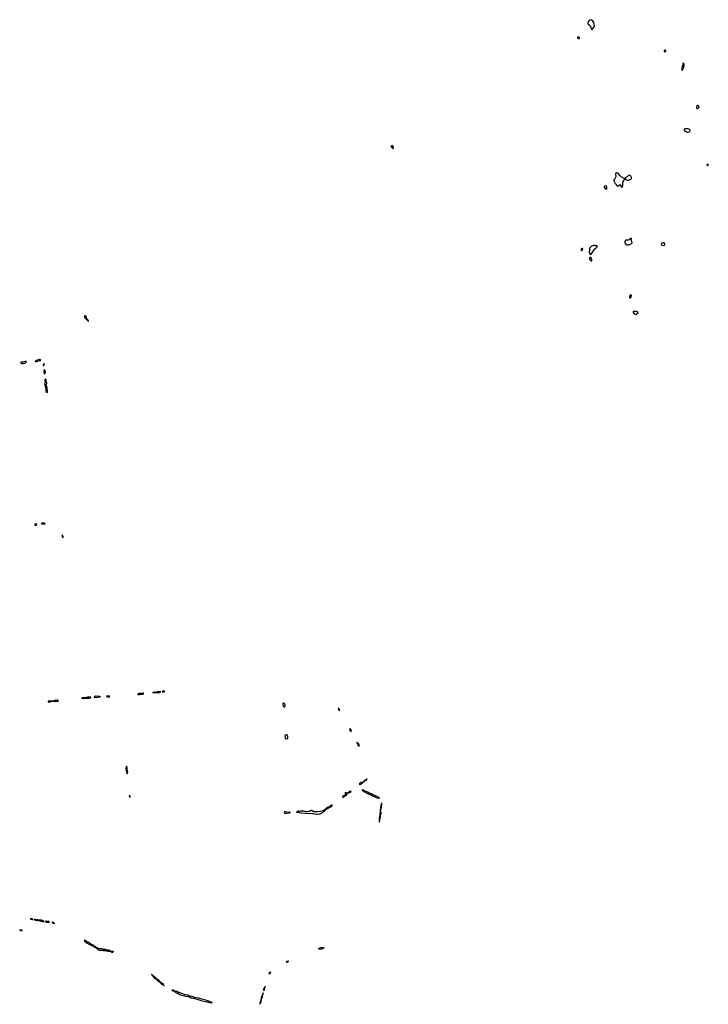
# Model space of a CAD drawing. Header units: inches. Extents: x 2769577 to 2880010, y 685631 to 825129.
# Tile 142 of 155: x 2850182 to 2872558, y 760856 to 792857. Entities that reach past the tile are written whole.
import ezdxf

# ---------------------------------------------------------------- set-up
doc = ezdxf.new("R2010")
doc.units = ezdxf.units.IN
doc.header["$MEASUREMENT"] = 0
for name, color, linetype in [('C8756', 7, 'Continuous'), ('C8757', 7, 'Continuous'), ('C8758', 7, 'Continuous'), ('C8766', 7, 'Continuous'), ('C8767', 7, 'Continuous'), ('C8768', 7, 'Continuous'), ('C8769', 7, 'Continuous'), ('C8778', 7, 'Continuous'), ('C8779', 7, 'Continuous')]:
    doc.layers.add(name, color=color, linetype=linetype)

msp = doc.modelspace()

# ---------------------------------------------------------------- linework, layer by layer
at = {"layer": 'C8756', "color": 4, "elevation": 4}
for points in [[(2858850, 769612), (2858819, 769601), (2858802, 769590), (2858798, 769570), (2858806, 769550), (2858804, 769510), (2858810, 769498), (2858822, 769490), (2858870, 769488), (2858889, 769491), (2858899, 769510), (2858890, 769558), (2858872, 769610)], [(2853650, 768597), (2853638, 768570), (2853634, 768510), (2853650, 768405), (2853670, 768342), (2853693, 768390), (2853675, 768470), (2853676, 768510), (2853670, 768549)], [(2853750, 767658), (2853750, 767614), (2853754, 767614), (2853751, 767610), (2853761, 767590), (2853770, 767581), (2853776, 767610), (2853770, 767621), (2853761, 767621), (2853753, 767633)], [(2858830, 767114), (2858785, 767110), (2858781, 767090), (2858810, 767066), (2858830, 767058), (2858870, 767068), (2858889, 767090)], [(2858957, 767097), (2858892, 767090), (2858930, 767082), (2858950, 767071), (2858969, 767090)], [(2850550, 763637), (2850525, 763630), (2850574, 763610), (2850590, 763609), (2850606, 763610), (2850588, 763630)], [(2850663, 763617), (2850642, 763610), (2850696, 763596), (2850705, 763590), (2850770, 763579), (2850830, 763582), (2850837, 763577), (2850836, 763570), (2850850, 763565), (2850912, 763550), (2850950, 763549), (2850966, 763550), (2850958, 763558), (2850955, 763570), (2850891, 763589), (2850847, 763587), (2850690, 763616)], [(2851110, 763558), (2851002, 763550), (2851030, 763548), (2851065, 763530), (2851090, 763524), (2851110, 763520), (2851130, 763523), (2851149, 763530), (2851129, 763550)], [(2850190, 763278), (2850182, 763270), (2850210, 763258), (2850250, 763254), (2850262, 763258), (2850266, 763270)], [(2851244, 763516), (2851226, 763510), (2851260, 763500), (2851270, 763492), (2851274, 763494), (2851272, 763490), (2851310, 763485), (2851314, 763490), (2851281, 763501), (2851279, 763510)], [(2852310, 762931), (2852282, 762930), (2852287, 762927), (2852291, 762910), (2852310, 762891), (2852339, 762879), (2852368, 762848), (2852426, 762826), (2852470, 762790), (2852519, 762779), (2852550, 762753), (2852581, 762741), (2852610, 762717), (2852642, 762702), (2852651, 762690), (2852677, 762677), (2852706, 762646), (2852731, 762630), (2852770, 762616), (2852790, 762614), (2852830, 762620), (2852890, 762602), (2852933, 762607), (2852970, 762605), (2853030, 762585), (2853110, 762582), (2853129, 762590), (2853114, 762594), (2853090, 762613), (2853017, 762617), (2852970, 762636), (2852910, 762635), (2852881, 762641), (2852850, 762654), (2852762, 762662), (2852723, 762683), (2852710, 762696), (2852654, 762714), (2852630, 762739), (2852612, 762750), (2852580, 762760), (2852576, 762770), (2852552, 762790), (2852520, 762800), (2852487, 762830), (2852410, 762880), (2852353, 762893)], [(2853165, 762575), (2853145, 762570), (2853170, 762556), (2853190, 762551), (2853210, 762556), (2853229, 762570)], [(2858896, 762256), (2858870, 762251), (2858845, 762230), (2858850, 762221), (2858870, 762225), (2858914, 762250), (2858914, 762254)], [(2854473, 761830), (2854462, 761830), (2854465, 761810), (2854482, 761802), (2854488, 761790), (2854503, 761783), (2854506, 761770), (2854540, 761740), (2854563, 761710), (2854590, 761689), (2854619, 761679), (2854623, 761670), (2854639, 761659), (2854642, 761650), (2854664, 761624), (2854736, 761576), (2854790, 761515), (2854830, 761487), (2854859, 761479), (2854870, 761465), (2854876, 761464), (2854869, 761490), (2854854, 761514), (2854832, 761530), (2854802, 761542), (2854779, 761559), (2854770, 761571), (2854758, 761578), (2854750, 761591), (2854738, 761598), (2854731, 761610), (2854719, 761619), (2854691, 761651), (2854662, 761662), (2854648, 761672), (2854634, 761674), (2854627, 761687), (2854629, 761690), (2854616, 761696), (2854609, 761710), (2854541, 761761), (2854530, 761780), (2854522, 761782), (2854510, 761795), (2854498, 761798), (2854495, 761810), (2854479, 761819)], [(2858336, 761896), (2858310, 761895), (2858290, 761883), (2858281, 761850), (2858283, 761843), (2858290, 761843), (2858302, 761858), (2858324, 761870), (2858342, 761890)], [(2855150, 761321), (2855130, 761318), (2855126, 761314), (2855159, 761290), (2855198, 761278), (2855206, 761270), (2855237, 761257), (2855270, 761226), (2855313, 761213), (2855363, 761183), (2855407, 761167), (2855490, 761142), (2855534, 761134), (2855570, 761119), (2855634, 761114), (2855695, 761095), (2855750, 761067), (2855830, 761056), (2855969, 761009), (2856019, 760999), (2856070, 760981), (2856270, 760937), (2856310, 760921), (2856360, 760920), (2856410, 760902), (2856430, 760906), (2856435, 760910), (2856419, 760930), (2856330, 760962), (2856290, 760970), (2856230, 760995), (2856150, 761017), (2856102, 761022), (2855990, 761059), (2855862, 761082), (2855791, 761111), (2855705, 761125), (2855648, 761150), (2855562, 761162), (2855509, 761190), (2855443, 761203), (2855375, 761235), (2855342, 761242), (2855290, 761270), (2855222, 761282), (2855217, 761290), (2855197, 761297), (2855170, 761314)], [(2858150, 761448), (2858140, 761400), (2858109, 761350), (2858110, 761294), (2858114, 761310), (2858135, 761330), (2858150, 761374), (2858156, 761430)], [(2858090, 761234), (2858083, 761197), (2858076, 761184), (2858070, 761184), (2858059, 761141), (2858050, 761129), (2858029, 761070), (2858026, 760994), (2858016, 760984), (2858010, 760984), (2857983, 760890), (2857982, 760870), (2857990, 760856), (2858012, 760890), (2858029, 760949), (2858033, 761027), (2858038, 761042), (2858050, 761046), (2858071, 761089), (2858076, 761144), (2858094, 761190), (2858096, 761216)]]:
    msp.add_lwpolyline(points, close=True, dxfattribs=at)
for points in [[(2860000, 767132), (2859950, 767121), (2859850, 767108), (2859750, 767110), (2859718, 767118), (2859671, 767151), (2859650, 767151), (2859595, 767125), (2859530, 767117), (2859490, 767116), (2859430, 767133), (2859390, 767130), (2859330, 767137), (2859306, 767134), (2859270, 767123), (2859250, 767129), (2859228, 767128), (2859172, 767110), (2859190, 767101), (2859250, 767099), (2859271, 767090), (2859330, 767079), (2859470, 767066), (2859570, 767062), (2859650, 767069), (2859710, 767059), (2859730, 767061), (2859830, 767035), (2859850, 767035), (2859910, 767050), (2859930, 767048), (2859950, 767050), (2859970, 767060), (2859987, 767073), (2860000, 767079)], [(2860000, 762689), (2859952, 762690), (2859930, 762677), (2859892, 762670), (2859911, 762651), (2860000, 762663)]]:
    msp.add_lwpolyline(points, dxfattribs=at)
at = {"layer": 'C8757', "color": 4, "elevation": 4}
for points in [[(2850710, 776469), (2850662, 776450), (2850672, 776432), (2850690, 776428), (2850710, 776431), (2850735, 776450)], [(2850930, 776497), (2850910, 776497), (2850892, 776490), (2850892, 776470), (2850930, 776461), (2850990, 776467), (2851006, 776470), (2851002, 776482), (2850986, 776490)], [(2851570, 776108), (2851552, 776090), (2851570, 776042), (2851590, 776014), (2851595, 776025), (2851597, 776050)], [(2854190, 770971), (2854150, 770961), (2854070, 770958), (2854021, 770950), (2854025, 770930), (2854070, 770929), (2854110, 770937), (2854170, 770933), (2854213, 770950), (2854205, 770965)], [(2854650, 771013), (2854630, 770994), (2854570, 770998), (2854505, 770990), (2854510, 770974), (2854630, 770988), (2854690, 770984), (2854710, 770987), (2854722, 770990), (2854735, 771005), (2854766, 771010)], [(2854850, 771045), (2854822, 771030), (2854812, 771010), (2854870, 771007), (2854888, 771010), (2854889, 771030)], [(2851150, 770714), (2851102, 770710), (2851112, 770690), (2851150, 770682), (2851170, 770686), (2851182, 770690), (2851190, 770702), (2851196, 770704), (2851266, 770710)], [(2851390, 770744), (2851370, 770734), (2851310, 770729), (2851287, 770713), (2851274, 770710), (2851330, 770695), (2851410, 770707), (2851429, 770710), (2851439, 770730), (2851410, 770743)], [(2852450, 770842), (2852390, 770837), (2852358, 770830), (2852357, 770823), (2852345, 770815), (2852330, 770814), (2852290, 770824), (2852230, 770812), (2852194, 770810), (2852230, 770806), (2852250, 770796), (2852270, 770794), (2852331, 770809), (2852370, 770809), (2852430, 770801), (2852450, 770805), (2852509, 770830), (2852481, 770841)], [(2852650, 770874), (2852601, 770850), (2852603, 770843), (2852614, 770834), (2852650, 770829), (2852806, 770850), (2852750, 770869), (2852710, 770864), (2852670, 770874)], [(2853070, 770876), (2853002, 770870), (2853030, 770852), (2853090, 770849), (2853098, 770850), (2853108, 770870)], [(2858750, 770649), (2858736, 770630), (2858733, 770610), (2858746, 770550), (2858770, 770521), (2858790, 770523), (2858809, 770550), (2858813, 770570), (2858809, 770590), (2858789, 770630), (2858770, 770646)]]:
    msp.add_lwpolyline(points, close=True, dxfattribs=at)
at = {"layer": 'C8758', "color": 4, "elevation": 4}
for points in [[(2852310, 783229), (2852293, 783227), (2852291, 783190), (2852301, 783170), (2852335, 783135), (2852352, 783110), (2852370, 783098), (2852378, 783098), (2852392, 783070), (2852403, 783063), (2852410, 783052), (2852419, 783061), (2852419, 783070), (2852410, 783088), (2852395, 783095), (2852390, 783106), (2852386, 783106), (2852388, 783110), (2852357, 783157), (2852349, 783190), (2852337, 783210)], [(2850846, 781810), (2850814, 781810), (2850752, 781790), (2850685, 781755), (2850682, 781750), (2850690, 781746), (2850730, 781747), (2850770, 781756), (2850823, 781777), (2850858, 781782), (2850868, 781790)], [(2850350, 781752), (2850290, 781729), (2850251, 781729), (2850235, 781725), (2850212, 781710), (2850250, 781685), (2850310, 781685), (2850350, 781699), (2850377, 781723), (2850406, 781730), (2850387, 781747)], [(2850970, 781678), (2850958, 781662), (2850946, 781630), (2850950, 781614), (2850970, 781614), (2850982, 781650), (2850978, 781670)], [(2850990, 781486), (2850982, 781478), (2850971, 781430), (2850971, 781410), (2850990, 781352), (2851010, 781362), (2851021, 781410), (2851010, 781448)], [(2851010, 781169), (2850996, 781150), (2850991, 781130), (2851024, 781104), (2851025, 781085), (2851023, 781070), (2851011, 781050), (2850991, 781030), (2851045, 780830), (2851030, 780808), (2851023, 780783), (2851030, 780765), (2851070, 780742), (2851084, 780770), (2851084, 780810), (2851074, 780854), (2851077, 780890), (2851073, 780910), (2851041, 780970), (2851045, 780990), (2851065, 781030), (2851065, 781050), (2851050, 781078), (2851038, 781090), (2851044, 781130), (2851039, 781150), (2851030, 781168)]]:
    msp.add_lwpolyline(points, close=True, dxfattribs=at)
at = {"layer": 'C8766', "color": 4, "elevation": 4}
for points in [[(2860910, 769809), (2860901, 769799), (2860909, 769770), (2860930, 769734), (2860950, 769725), (2860956, 769750), (2860954, 769774), (2860941, 769790)], [(2861146, 769374), (2861142, 769370), (2861148, 769332), (2861158, 769318), (2861170, 769283), (2861190, 769255), (2861207, 769247), (2861210, 769242), (2861215, 769245), (2861216, 769264), (2861213, 769290), (2861199, 769310), (2861164, 769344), (2861150, 769373)], [(2861330, 768081), (2861272, 768070), (2861242, 768058), (2861226, 768034), (2861222, 768002), (2861230, 767991), (2861250, 768003), (2861285, 768035), (2861317, 768050), (2861338, 768070), (2861338, 768078)], [(2861456, 768176), (2861443, 768170), (2861438, 768162), (2861415, 768150), (2861416, 768144), (2861405, 768135), (2861390, 768133), (2861378, 768122), (2861370, 768120), (2861360, 768110), (2861361, 768101), (2861370, 768097), (2861390, 768107), (2861398, 768122), (2861450, 768146), (2861457, 768163), (2861468, 768170)], [(2860770, 767736), (2860757, 767730), (2860754, 767710), (2860760, 767690), (2860763, 767643), (2860770, 767638), (2860790, 767642), (2860835, 767715)], [(2860930, 767784), (2860870, 767754), (2860845, 767730), (2860845, 767725), (2860870, 767721), (2860889, 767730), (2860899, 767741), (2860924, 767750), (2860949, 767770), (2860940, 767780)], [(2861330, 767826), (2861316, 767824), (2861307, 767813), (2861307, 767810), (2861328, 767790), (2861357, 767777), (2861363, 767770), (2861399, 767759), (2861406, 767750), (2861480, 767710), (2861558, 767678), (2861567, 767670), (2861598, 767658), (2861650, 767629), (2861724, 767604), (2861791, 767570), (2861850, 767554), (2861868, 767552), (2861869, 767570), (2861803, 767610), (2861661, 767661), (2861610, 767693), (2861541, 767721), (2861490, 767754), (2861400, 767780), (2861350, 767818)], [(2860710, 767636), (2860690, 767632), (2860674, 767610), (2860675, 767605), (2860666, 767590), (2860667, 767587), (2860670, 767587), (2860690, 767591), (2860729, 767610), (2860734, 767626), (2860746, 767630)], [(2861930, 767383), (2861924, 767370), (2861916, 767304), (2861903, 767250), (2861898, 767170), (2861890, 767146), (2861881, 767019), (2861864, 766910), (2861858, 766830), (2861865, 766785), (2861870, 766776), (2861886, 766830), (2861884, 766870), (2861890, 766885), (2861905, 766970), (2861907, 767010), (2861924, 767070), (2861925, 767090), (2861916, 767130), (2861913, 767167), (2861930, 767222), (2861951, 767330), (2861950, 767379)]]:
    msp.add_lwpolyline(points, close=True, dxfattribs=at)
for points in [[(2860000, 767079), (2860015, 767085), (2860043, 767117), (2860090, 767135), (2860108, 767150), (2860123, 767177), (2860141, 767190), (2860143, 767197), (2860170, 767209), (2860180, 767220), (2860214, 767230), (2860230, 767241), (2860239, 767250), (2860241, 767259), (2860263, 767277), (2860290, 767273), (2860329, 767290), (2860339, 767330), (2860335, 767335), (2860310, 767331), (2860274, 767310), (2860255, 767290), (2860257, 767283), (2860248, 767272), (2860232, 767272), (2860218, 767262), (2860184, 767250), (2860135, 767210), (2860136, 767204), (2860070, 767170), (2860039, 767141), (2860000, 767132)], [(2860000, 762663), (2860030, 762666), (2860042, 762678), (2860074, 762690), (2860075, 762695), (2860056, 762696), (2860011, 762689), (2860000, 762689)]]:
    msp.add_lwpolyline(points, dxfattribs=at)
at = {"layer": 'C8767', "color": 4, "elevation": 4}
msp.add_lwpolyline([(2860550, 770469), (2860534, 770466), (2860543, 770430), (2860558, 770418), (2860570, 770398), (2860578, 770402), (2860579, 770410), (2860570, 770442)], close=True, dxfattribs=at)
at = {"layer": 'C8768', "color": 4, "elevation": 4}
for points in [[(2862290, 788769), (2862263, 788757), (2862258, 788750), (2862258, 788730), (2862265, 788710), (2862310, 788676), (2862330, 788682), (2862333, 788690), (2862329, 788710), (2862310, 788749)], [(2869590, 787884), (2869570, 787882), (2869551, 787869), (2869543, 787837), (2869551, 787770), (2869546, 787730), (2869525, 787690), (2869492, 787650), (2869485, 787625), (2869530, 787534), (2869550, 787514), (2869570, 787474), (2869590, 787454), (2869630, 787454), (2869670, 787494), (2869710, 787494), (2869714, 787490), (2869714, 787450), (2869718, 787438), (2869733, 787433), (2869738, 787418), (2869750, 787414), (2869762, 787418), (2869766, 787450), (2869782, 787458), (2869786, 787470), (2869786, 787590), (2869802, 787598), (2869806, 787630), (2869822, 787638), (2869827, 787653), (2869846, 787670), (2869846, 787690), (2869838, 787698), (2869820, 787700), (2869730, 787748), (2869720, 787760), (2869678, 787790), (2869650, 787838), (2869625, 787865)], [(2869230, 787455), (2869190, 787442), (2869172, 787430), (2869172, 787410), (2869201, 787381), (2869230, 787358), (2869250, 787352), (2869259, 787361), (2869264, 787390), (2869264, 787410), (2869250, 787448)], [(2868470, 785426), (2868450, 785426), (2868430, 785406), (2868425, 785395), (2868425, 785370), (2868430, 785354), (2868450, 785354), (2868470, 785374), (2868475, 785385), (2868478, 785410)], [(2868870, 785518), (2868830, 785518), (2868812, 785508), (2868793, 785507), (2868764, 785496), (2868710, 785446), (2868702, 785430), (2868702, 785350), (2868692, 785310), (2868692, 785290), (2868730, 785214), (2868735, 785225), (2868750, 785232), (2868809, 785310), (2868861, 785399), (2868906, 785430), (2868946, 785470), (2868942, 785502), (2868893, 785507)], [(2868730, 785126), (2868710, 785126), (2868694, 785110), (2868694, 785070), (2868730, 785032), (2868750, 785022), (2868770, 785022), (2868778, 785030), (2868776, 785064), (2868758, 785110)]]:
    msp.add_lwpolyline(points, close=True, dxfattribs=at)
for points in [[(2870000, 787795), (2869990, 787795), (2869970, 787789), (2869925, 787755), (2869910, 787748), (2869890, 787728), (2869854, 787710), (2869858, 787678), (2869884, 787664), (2869925, 787645), (2869950, 787642), (2869990, 787645), (2870000, 787649)], [(2870000, 785723), (2869998, 785722), (2869994, 785710), (2869978, 785702), (2869970, 785686), (2869933, 785687), (2869916, 785696), (2869890, 785698), (2869870, 785678), (2869851, 785650), (2869845, 785630), (2869846, 785610), (2869883, 785563), (2869910, 785542), (2869920, 785540), (2869970, 785542), (2869989, 785551), (2870000, 785552)], [(2870000, 783883), (2869998, 783882), (2869994, 783870), (2869994, 783830), (2870000, 783824)]]:
    msp.add_lwpolyline(points, dxfattribs=at)
at = {"layer": 'C8769', "color": 4, "elevation": 4}
for points in [[(2868750, 792857), (2868710, 792845), (2868685, 792830), (2868655, 792785), (2868642, 792730), (2868652, 792712), (2868702, 792682), (2868725, 792650), (2868741, 792590), (2868770, 792532), (2868790, 792546), (2868810, 792567), (2868851, 792629), (2868858, 792650), (2868845, 792710), (2868841, 792750), (2868833, 792770), (2868790, 792834)], [(2868330, 792293), (2868312, 792288), (2868306, 792274), (2868310, 792265), (2868325, 792250), (2868350, 792244), (2868368, 792250), (2868375, 792270), (2868346, 792290)]]:
    msp.add_lwpolyline(points, close=True, dxfattribs=at)
at = {"layer": 'C8778', "color": 4, "elevation": 4}
for points in [[(2872172, 790000), (2872172, 789992), (2872190, 789972), (2872210, 789972), (2872230, 789985), (2872247, 790000)], [(2870000, 787649), (2870046, 787670), (2870058, 787690), (2870058, 787730), (2870042, 787770), (2870030, 787788), (2870010, 787795), (2870000, 787795)], [(2870000, 785552), (2870010, 785552), (2870086, 785590), (2870078, 785650), (2870067, 785673), (2870066, 785730), (2870062, 785742), (2870050, 785746), (2870018, 785742), (2870013, 785727), (2870000, 785723)], [(2870000, 783824), (2870010, 783814), (2870030, 783814), (2870046, 783830), (2870047, 783853), (2870066, 783870), (2870062, 783902), (2870050, 783906), (2870018, 783902), (2870013, 783887), (2870000, 783883)]]:
    msp.add_lwpolyline(points, dxfattribs=at)
for points in [[(2871890, 789308), (2871810, 789308), (2871774, 789290), (2871772, 789270), (2871812, 789230), (2871830, 789218), (2871870, 789205), (2871890, 789206), (2871953, 789227), (2871968, 789250), (2871955, 789275), (2871930, 789298)], [(2872550, 788166), (2872538, 788162), (2872534, 788146), (2872518, 788142), (2872514, 788130), (2872518, 788118), (2872530, 788114), (2872550, 788134), (2872558, 788150), (2872558, 788158)], [(2871090, 785609), (2871052, 785590), (2871032, 785570), (2871031, 785550), (2871037, 785537), (2871050, 785525), (2871090, 785521), (2871130, 785525), (2871143, 785537), (2871149, 785550), (2871144, 785570), (2871124, 785604)], [(2870230, 783375), (2870132, 783368), (2870120, 783360), (2870112, 783350), (2870122, 783330), (2870150, 783298), (2870170, 783282), (2870180, 783280), (2870190, 783278), (2870210, 783285), (2870270, 783314), (2870278, 783330), (2870260, 783360)]]:
    msp.add_lwpolyline(points, close=True, dxfattribs=at)
at = {"layer": 'C8779', "color": 4, "elevation": 4}
for points in [[(2871150, 791868), (2871122, 791850), (2871122, 791830), (2871130, 791814), (2871150, 791814), (2871170, 791822), (2871178, 791830), (2871178, 791850), (2871170, 791866)], [(2871750, 791438), (2871734, 791430), (2871734, 791390), (2871724, 791376), (2871720, 791340), (2871702, 791310), (2871702, 791290), (2871694, 791270), (2871694, 791230), (2871698, 791218), (2871710, 791214), (2871726, 791230), (2871726, 791250), (2871758, 791310), (2871760, 791340), (2871775, 791365), (2871776, 791416), (2871766, 791430)]]:
    msp.add_lwpolyline(points, close=True, dxfattribs=at)
msp.add_lwpolyline([(2872247, 790000), (2872254, 790006), (2872258, 790030), (2872240, 790060), (2872230, 790068), (2872210, 790068), (2872182, 790050), (2872172, 790028), (2872172, 790000)], dxfattribs=at)

doc.saveas('drawing.dxf')
